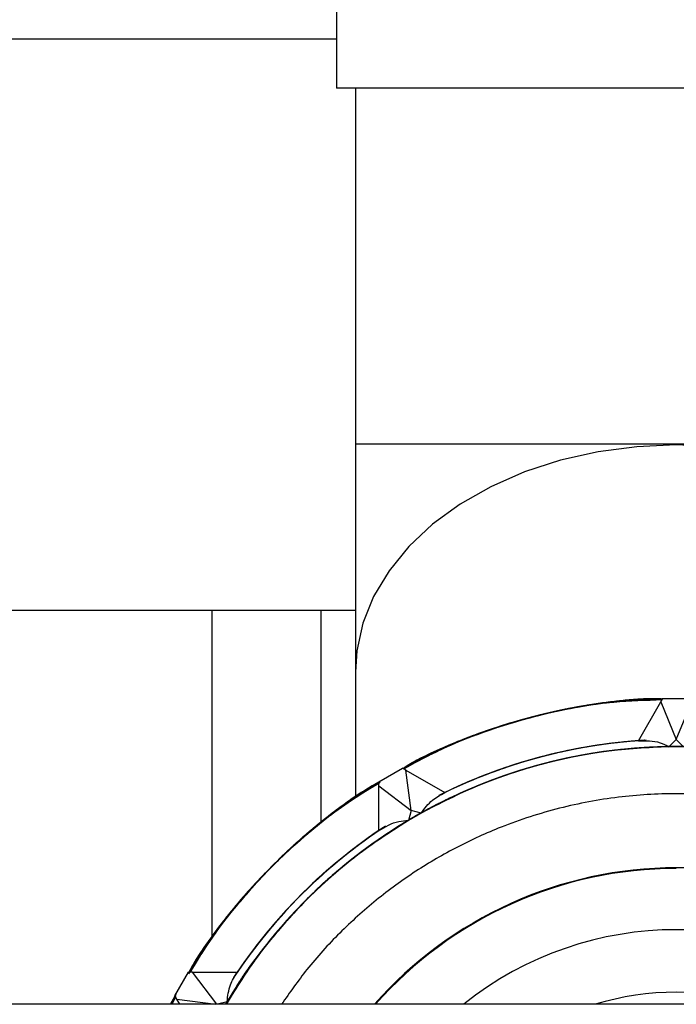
# Model space of a CAD drawing. Header units: millimetres. Extents: x 0 to 841, y 0 to 594.
# Tile 53 of 256: x 111.4 to 113.34, y 553.29 to 556.19. Entities that reach past the tile are written whole.
import ezdxf

# ---------------------------------------------------------------- set-up
doc = ezdxf.new("R2010")
doc.units = ezdxf.units.MM
doc.layers.add('TRAIT-FORT', color=4, linetype='Continuous', lineweight=25)

msp = doc.modelspace()

# ---------------------------------------------------------------- linework, layer by layer
at = {"layer": 'TRAIT-FORT', "color": 4, "linetype": 'Continuous', "lineweight": 25}
for p, q in [((112.3357, 557.0255), (112.3357, 555.9855)), ((112.3357, 556.1294), (110.526, 556.1294)), ((113.3357, 555.9855), (112.3357, 555.9855)), ((112.3917, 555.9855), (112.3917, 554.9381)), ((114.3357, 555.9855), (113.3357, 555.9855)), ((112.3917, 554.9381), (112.3917, 554.2678)), ((114.2797, 554.9381), (112.3917, 554.9381)), ((110.47, 554.4494), (112.3917, 554.4494)), ((111.9705, 553.4882), (111.9705, 554.4494)), ((112.2905, 553.8243), (112.2905, 554.4494)), ((112.3917, 554.2678), (112.3917, 553.8987)), ((113.2241, 554.065), (113.2901, 554.1792)), ((113.2901, 554.1792), (113.2957, 554.189)), ((113.2901, 554.1792), (113.3357, 554.069)), ((113.2957, 554.189), (113.3757, 554.189)), ((113.3357, 554.069), (113.3814, 554.1792)), ((113.3357, 554.069), (113.3141, 554.0474)), ((113.3573, 554.0474), (113.3357, 554.069)), ((112.4611, 553.9439), (112.5303, 553.9839)), ((112.5401, 553.9783), (112.5303, 553.9839)), ((112.5401, 553.9783), (112.6544, 553.9123)), ((112.5557, 553.86), (112.5401, 553.9783)), ((112.4611, 553.9326), (112.4611, 553.9439)), ((112.4611, 553.9326), (112.5557, 553.86)), ((112.4611, 553.8007), (112.4611, 553.9326)), ((112.5557, 553.86), (112.5478, 553.8305)), ((112.5852, 553.8521), (112.5557, 553.86)), ((111.8608, 553.3144), (111.9008, 553.3836)), ((111.9121, 553.3836), (111.9008, 553.3836)), ((111.9121, 553.3836), (112.044, 553.3836)), ((111.9844, 553.2894), (111.9121, 553.3836)), ((111.848, 553.2894), (111.8611, 553.3139)), ((111.8618, 553.3127), (111.848, 553.2894)), ((111.8617, 553.3127), (111.848, 553.2894)), ((111.8619, 553.3124), (111.8486, 553.2894)), ((111.8619, 553.3124), (111.8486, 553.2894)), ((111.8621, 553.3121), (111.849, 553.2894)), ((111.8624, 553.3116), (111.8492, 553.2894)), ((111.8614, 553.3145), (111.8493, 553.2894)), ((111.8622, 553.3119), (111.8494, 553.2894)), ((111.8622, 553.3119), (111.8494, 553.2894)), ((111.8611, 553.3139), (111.8496, 553.2894)), ((111.8623, 553.3118), (111.8498, 553.2894)), ((111.8622, 553.3118), (111.8498, 553.2894)), ((111.8626, 553.3112), (111.8499, 553.2894)), ((111.8638, 553.3183), (111.85, 553.2894)), ((111.8623, 553.3117), (111.85, 553.2894)), ((111.8623, 553.3117), (111.8502, 553.2894)), ((111.8617, 553.3127), (111.8504, 553.2894)), ((111.8628, 553.3109), (111.8505, 553.2894)), ((111.862, 553.3123), (111.8508, 553.2894)), ((111.8629, 553.3107), (111.8509, 553.2894)), ((111.8622, 553.3118), (111.851, 553.2894)), ((111.8626, 553.3112), (111.851, 553.2894)), ((111.8627, 553.311), (111.8511, 553.2894)), ((111.8624, 553.3115), (111.8512, 553.2894)), ((111.8628, 553.3108), (111.8513, 553.2894)), ((111.8626, 553.3112), (111.8514, 553.2894)), ((111.8627, 553.311), (111.8515, 553.2894)), ((111.8629, 553.3106), (111.8515, 553.2894)), ((111.8664, 553.3046), (111.8608, 553.3144)), ((145.9713, 553.2894), (105.9713, 553.2894)), ((111.8752, 553.2894), (111.8664, 553.3046)), ((111.8664, 553.3046), (111.9816, 553.2894)), ((112.0142, 553.2969), (111.9862, 553.2894))]:
    msp.add_line(p, q, dxfattribs=at)
at = {"layer": 'TRAIT-FORT', "color": 4, "linetype": 'Continuous', "lineweight": 25, "flags": 128}
for points in [[(113.3357, 554.9353), (113.2197, 554.9302), (113.1054, 554.9151), (112.9947, 554.8902), (112.8891, 554.8559), (112.7903, 554.8126), (112.6997, 554.7611), (112.6188, 554.7021), (112.5488, 554.6365), (112.4907, 554.5653), (112.4454, 554.4897), (112.4136, 554.4106), (112.3957, 554.3294), (112.3917, 554.2678)], [(114.2797, 554.2678), (114.2757, 554.3294), (114.2578, 554.4106), (114.226, 554.4897), (114.1807, 554.5653), (114.1226, 554.6365), (114.0526, 554.7021), (113.9717, 554.7611), (113.8811, 554.8126), (113.7823, 554.8559), (113.6767, 554.8902), (113.566, 554.9151), (113.4517, 554.9302), (113.3357, 554.9353)]]:
    msp.add_lwpolyline(points, dxfattribs=at)
at = {"layer": 'TRAIT-FORT', "color": 4, "linetype": 'Continuous', "lineweight": 25}
for centre, radius, start, end in [((113.3357, 552.5089), 1.6801, 91.3746, 118.6254), ((113.3357, 552.5091), 1.5599, 94.1012, 116.5965), ((113.3357, 552.509), 1.56, 94.1017, 116.3686), ((113.3357, 552.5089), 1.5601, 93.24, 115.8971), ((113.3357, 552.509), 1.56, 93.4338, 115.8978), ((113.3357, 552.509), 1.56, 93.4097, 115.8978), ((113.3357, 552.5091), 1.5599, 93.4888, 115.8983), ((113.3358, 552.5088), 1.5602, 93.589, 115.8965), ((113.3357, 552.509), 1.56, 93.7509, 115.8979), ((113.3357, 552.5089), 1.5601, 93.81, 115.897), ((113.3357, 552.5089), 1.5601, 94.1027, 115.897), ((113.3357, 552.509), 1.56, 94.1019, 115.8978), ((113.3357, 552.509), 1.56, 94.1017, 115.898), ((113.3357, 552.5091), 1.5599, 94.1014, 115.8983), ((113.3357, 552.5089), 1.5601, 94.1022, 115.8975), ((113.3357, 552.509), 1.56, 94.1018, 115.8979), ((113.3357, 552.5089), 1.5601, 94.1023, 115.8974), ((113.3357, 552.5089), 1.5601, 94.1026, 115.8971), ((113.3357, 552.5089), 1.5601, 94.1028, 115.8969), ((113.3357, 552.509), 1.56, 94.1016, 115.8982), ((113.3357, 552.5089), 1.5601, 94.1023, 115.8974), ((113.3357, 552.509), 1.5386, 30.4799, 149.5201), ((113.3357, 552.509), 1.5386, 30.48, 149.52), ((113.3357, 552.509), 1.5386, 30.4798, 149.5202), ((113.3357, 552.509), 1.5386, 30.4798, 149.5202), ((113.3357, 552.509), 1.5386, 60.8036, 149.5203), ((113.3357, 552.509), 1.5386, 30.8037, 149.5203), ((113.3357, 552.509), 1.5386, 30.4799, 149.5201), ((113.3357, 552.509), 1.5386, 90.8043, 149.5199), ((113.3357, 552.509), 1.5386, 30.4797, 149.1963), ((113.3357, 552.509), 1.5386, 30.4798, 119.1962), ((113.3357, 552.509), 1.68, 121.3734, 148.6262), ((113.3357, 552.509), 1.5385, 120.8036, 149.5203), ((113.3357, 552.509), 1.56, 123.2394, 145.8981), ((113.3357, 552.509), 1.56, 123.417, 145.8982), ((113.3357, 552.509), 1.5601, 123.4899, 145.8974), ((113.3357, 552.509), 1.56, 123.5876, 145.8978), ((113.3357, 552.509), 1.56, 123.7514, 145.898), ((113.3357, 552.509), 1.56, 124.102, 146.5956), ((113.3357, 552.509), 1.56, 124.1018, 146.3688), ((113.3357, 552.509), 1.56, 124.1018, 145.8982), ((113.3357, 552.509), 1.56, 124.1017, 145.8983), ((113.3357, 552.509), 1.5601, 124.1023, 145.8977), ((113.3357, 552.509), 1.56, 124.1021, 145.8979), ((113.3357, 552.509), 1.56, 124.102, 145.898), ((113.3358, 552.5089), 1.5601, 124.1025, 145.8975), ((113.3358, 552.5089), 1.5601, 124.1028, 145.8972), ((113.3357, 552.509), 1.56, 124.1018, 145.8982), ((113.3358, 552.5089), 1.5601, 124.1026, 145.8974), ((113.3357, 552.509), 1.56, 124.1017, 145.8983), ((113.3357, 552.509), 1.182, 41.3187, 138.6813), ((113.3357, 552.509), 1.18, 90, 138.5956), ((113.3357, 552.509), 1, 51.2989, 128.7011), ((113.3357, 552.5089), 0.8161, 73.0177, 106.9823)]:
    msp.add_arc(centre, radius, start, end, dxfattribs=at)
for points, knots in [([(113.2954, 554.1885), (113.2274, 554.1845), (113.0893, 554.1764), (112.8833, 554.1311), (112.695, 554.0671), (112.5808, 554.0091), (112.5308, 553.9837)], [0, 0, 0, 0, 0.255546, 0.518956, 0.789722, 1, 1, 1, 1]), ([(113.2916, 554.1882), (113.2899, 554.1882), (113.2318, 554.1895), (113.1018, 554.1748), (112.9067, 554.1381), (112.7093, 554.0735), (112.5891, 554.0125), (112.5314, 553.9833)], [0, 0, 0, 0, 0.006486, 0.219225, 0.491413, 0.756234, 1, 1, 1, 1]), ([(113.2948, 554.1874), (113.2337, 554.1844), (113.1025, 554.178), (112.9025, 554.1369), (112.7146, 554.0725), (112.5905, 554.0187), (112.537, 553.9864), (112.5317, 553.9832)], [0, 0, 0, 0, 0.229767, 0.493578, 0.764752, 0.976658, 1, 1, 1, 1]), ([(113.2948, 554.1874), (113.2652, 554.1867), (113.178, 554.1844), (113.0344, 554.1644), (112.866, 554.1254), (112.7034, 554.0675), (112.5915, 554.0193), (112.537, 553.9864), (112.5317, 553.9832)], [0, 0, 0, 0, 0.111406, 0.327725, 0.544071, 0.760391, 0.976738, 1, 1, 1, 1]), ([(113.2949, 554.1877), (113.2887, 554.1878), (113.2262, 554.189), (113.0919, 554.1736), (112.897, 554.1354), (112.7032, 554.071), (112.5864, 554.0109), (112.532, 553.983)], [0, 0, 0, 0, 0.023318, 0.235247, 0.506397, 0.77021, 1, 1, 1, 1]), ([(113.2945, 554.1869), (113.2369, 554.1844), (113.1091, 554.1788), (112.9122, 554.1394), (112.7239, 554.0764), (112.5967, 554.0216), (112.5402, 553.9878), (112.532, 553.983)], [0, 0, 0, 0, 0.216914, 0.480893, 0.75224, 0.964277, 1, 1, 1, 1]), ([(113.2942, 554.1864), (113.2681, 554.1862), (113.1845, 554.1856), (113.0443, 554.1659), (112.8757, 554.1283), (112.7127, 554.0713), (112.5977, 554.0222), (112.5402, 553.9878), (112.532, 553.983)], [0, 0, 0, 0, 0.098095, 0.314643, 0.53122, 0.747767, 0.964342, 1, 1, 1, 1]), ([(113.2942, 554.1865), (113.2715, 554.1864), (113.1912, 554.1862), (113.0543, 554.1676), (112.8854, 554.131), (112.722, 554.0751), (112.6038, 554.0251), (112.5433, 553.9893), (112.5323, 553.9828)], [0, 0, 0, 0, 0.085537, 0.302122, 0.518735, 0.735319, 0.951933, 1, 1, 1, 1]), ([(113.2942, 554.1865), (113.2401, 554.1844), (113.1157, 554.1797), (112.922, 554.1418), (112.7332, 554.0801), (112.6028, 554.0245), (112.5433, 553.9893), (112.5323, 553.9828)], [0, 0, 0, 0, 0.204087, 0.468205, 0.739696, 0.95185, 1, 1, 1, 1]), ([(113.2947, 554.1873), (113.2853, 554.1875), (113.2194, 554.1885), (113.0819, 554.1723), (112.8873, 554.1327), (112.697, 554.0684), (112.5836, 554.0093), (112.5325, 553.9827)], [0, 0, 0, 0, 0.035696, 0.24776, 0.519083, 0.783062, 1, 1, 1, 1]), ([(113.2943, 554.1866), (113.2749, 554.1866), (113.198, 554.1868), (113.0642, 554.1692), (112.8952, 554.1337), (112.7314, 554.0788), (112.61, 554.028), (112.5464, 553.9908), (112.5326, 553.9826)], [0, 0, 0, 0, 0.073012, 0.289615, 0.506245, 0.722848, 0.939477, 1, 1, 1, 1]), ([(113.294, 554.1861), (113.2433, 554.1845), (113.1224, 554.1805), (112.9319, 554.1442), (112.7426, 554.0838), (112.6089, 554.0274), (112.5465, 553.9908), (112.5326, 553.9826)], [0, 0, 0, 0, 0.191272, 0.455513, 0.727125, 0.939374, 1, 1, 1, 1]), ([(113.2944, 554.1868), (113.2783, 554.1869), (113.2047, 554.1874), (113.0742, 554.1707), (112.9049, 554.1363), (112.7407, 554.0825), (112.6161, 554.0309), (112.5495, 553.9923), (112.5328, 553.9825)], [0, 0, 0, 0, 0.060521, 0.277125, 0.493755, 0.710359, 0.926988, 1, 1, 1, 1]), ([(113.2939, 554.1859), (113.2465, 554.1845), (113.129, 554.1813), (112.9417, 554.1465), (112.752, 554.0874), (112.6151, 554.0303), (112.5495, 553.9923), (112.5328, 553.9825)], [0, 0, 0, 0, 0.1784875, 0.44282, 0.714531, 0.9268528, 1, 1, 1, 1]), ([(112.5328, 553.9825), (112.5495, 553.9923), (112.6151, 554.0303), (112.752, 554.0874), (112.9417, 554.1465), (113.129, 554.1813), (113.2465, 554.1845), (113.2939, 554.1859)], [0, 0, 0, 0, 0.073147, 0.285469, 0.55718, 0.821512, 1, 1, 1, 1]), ([(113.2946, 554.187), (113.2818, 554.1872), (113.2127, 554.1879), (113.0719, 554.1709), (112.8776, 554.1299), (112.6909, 554.0658), (112.5808, 554.0078), (112.5329, 553.9825)], [0, 0, 0, 0, 0.048125, 0.260303, 0.531774, 0.795902, 1, 1, 1, 1]), ([(113.2946, 554.187), (113.2818, 554.1872), (113.2115, 554.1879), (113.0841, 554.1721), (112.9147, 554.1388), (112.7502, 554.0861), (112.6222, 554.0337), (112.5526, 553.9938), (112.5329, 553.9824)], [0, 0, 0, 0, 0.0480698, 0.2646552, 0.4812665, 0.6978513, 0.914461, 1, 1, 1, 1]), ([(113.2938, 554.1856), (113.2498, 554.1846), (113.1356, 554.1821), (112.9515, 554.1487), (112.7615, 554.091), (112.6212, 554.0332), (112.5526, 553.9938), (112.5329, 553.9825)], [0, 0, 0, 0, 0.165732, 0.430134, 0.701913, 0.914291, 1, 1, 1, 1]), ([(113.2949, 554.1877), (113.2888, 554.1878), (113.2251, 554.189), (113.1041, 554.1748), (112.9343, 554.1438), (112.769, 554.0931), (112.6345, 554.0394), (112.5586, 553.9968), (112.533, 553.9824)], [0, 0, 0, 0, 0.023283, 0.239777, 0.456297, 0.672791, 0.889312, 1, 1, 1, 1]), ([(113.2947, 554.1873), (113.2853, 554.1875), (113.2183, 554.1885), (113.0941, 554.1735), (112.9245, 554.1414), (112.7596, 554.0896), (112.6284, 554.0365), (112.5556, 553.9953), (112.533, 553.9824)], [0, 0, 0, 0, 0.035657, 0.252205, 0.46878, 0.68533, 0.901904, 1, 1, 1, 1]), ([(113.2936, 554.1853), (113.2551, 554.1848), (113.1465, 554.1834), (112.969, 554.1526), (112.7664, 554.0931), (112.6198, 554.0348), (112.5462, 553.9903), (112.5331, 553.9823)], [0, 0, 0, 0, 0.1450586, 0.4093482, 0.6757307, 0.9420889, 1, 1, 1, 1]), ([(113.2944, 554.1868), (113.2783, 554.1869), (113.2059, 554.1874), (113.0619, 554.1694), (112.8679, 554.127), (112.6847, 554.0632), (112.578, 554.0062), (112.5332, 553.9823)], [0, 0, 0, 0, 0.0606, 0.2728736, 0.5444637, 0.8087045, 1, 1, 1, 1]), ([(113.2943, 554.1866), (113.2749, 554.1866), (113.1991, 554.1868), (113.052, 554.1678), (112.8582, 554.1241), (112.6786, 554.0606), (112.5752, 554.0047), (112.5335, 553.9821)], [0, 0, 0, 0, 0.0731197, 0.285469, 0.5571558, 0.8214875, 1, 1, 1, 1]), ([(113.2936, 554.1854), (113.2668, 554.1855), (113.1705, 554.1859), (113.0084, 554.1602), (112.8131, 554.1094), (112.6544, 554.0494), (112.5653, 553.9998), (112.5335, 553.9821)], [0, 0, 0, 0, 0.101174, 0.362935, 0.615785, 0.862734, 1, 1, 1, 1]), ([(113.2937, 554.1855), (113.258, 554.1851), (113.1529, 554.1839), (112.9792, 554.1548), (112.7773, 554.0971), (112.6273, 554.0382), (112.5501, 553.992), (112.5335, 553.9821)], [0, 0, 0, 0, 0.1345931, 0.3963113, 0.6606445, 0.9270686, 1, 1, 1, 1]), ([(113.2942, 554.1865), (113.2715, 554.1864), (113.1924, 554.1862), (113.042, 554.1662), (112.8486, 554.1211), (112.6724, 554.058), (112.5723, 554.0031), (112.5337, 553.982)], [0, 0, 0, 0, 0.085685, 0.298088, 0.569845, 0.834245, 1, 1, 1, 1]), ([(113.2937, 554.1855), (113.2704, 554.1858), (113.1769, 554.1867), (113.015, 554.1616), (112.8151, 554.1102), (112.6537, 554.0493), (112.5645, 553.9992), (112.5337, 553.982)], [0, 0, 0, 0, 0.088038, 0.352399, 0.614166, 0.867022, 1, 1, 1, 1]), ([(113.2938, 554.1856), (113.2585, 554.1852), (113.1562, 554.184), (112.9859, 554.156), (112.7871, 554.1006), (112.6344, 554.0413), (112.5539, 553.9938), (112.5338, 553.9819)], [0, 0, 0, 0, 0.132954, 0.385832, 0.647578, 0.911936, 1, 1, 1, 1]), ([(113.2939, 554.1858), (113.2745, 554.1861), (113.1846, 554.1875), (113.0253, 554.1635), (112.8216, 554.1125), (112.6566, 554.0509), (112.565, 553.9994), (112.5339, 553.9819)], [0, 0, 0, 0, 0.072933, 0.339332, 0.603664, 0.865406, 1, 1, 1, 1]), ([(113.2939, 554.1858), (113.2575, 554.1852), (113.1556, 554.1837), (112.9882, 554.1563), (112.7936, 554.1027), (112.6403, 554.0439), (112.5571, 553.9954), (112.534, 553.9818)], [0, 0, 0, 0, 0.137255, 0.384193, 0.637065, 0.898804, 1, 1, 1, 1]), ([(113.2941, 554.1863), (113.2788, 554.1866), (113.1928, 554.1883), (113.0367, 554.1655), (112.8315, 554.1158), (112.6624, 554.0536), (112.5676, 554.0006), (112.5341, 553.9818)], [0, 0, 0, 0, 0.057889, 0.324272, 0.59063, 0.85492, 1, 1, 1, 1]), ([(113.2902, 554.1881), (113.2885, 554.1881), (113.2199, 554.1904), (113.0859, 554.1724), (112.8932, 554.1345), (112.711, 554.0705), (112.5913, 554.0205), (112.5361, 553.9863), (112.535, 553.9857)], [0, 0, 0, 0, 0.006461, 0.261324, 0.510235, 0.752765, 0.99527, 1, 1, 1, 1]), ([(113.2914, 554.1882), (113.29, 554.1882), (113.2248, 554.1902), (113.096, 554.1737), (112.9062, 554.138), (112.7203, 554.0744), (112.5955, 554.0232), (112.5374, 553.987), (112.5362, 553.9862)], [0, 0, 0, 0, 0.005512, 0.248069, 0.490602, 0.739541, 0.994457, 1, 1, 1, 1]), ([(113.2897, 554.188), (113.2877, 554.1881), (113.2203, 554.1902), (113.0894, 554.1728), (112.8997, 554.1361), (112.7172, 554.0731), (112.5953, 554.0228), (112.5382, 553.9874), (112.5367, 553.9865)], [0, 0, 0, 0, 0.007602, 0.257258, 0.50051, 0.743741, 0.993394, 1, 1, 1, 1]), ([(113.2241, 554.065), (113.246, 554.0654), (113.2777, 554.066), (113.3055, 554.0518), (113.3141, 554.0474)], [0, 0, 0, 0, 0.689984, 1, 1, 1, 1]), ([(114.6595, 553.2894), (114.6499, 553.3067), (114.6152, 553.369), (114.5329, 553.4795), (114.4115, 553.6151), (114.2646, 553.7403), (114.1069, 553.8447), (113.9376, 553.9292), (113.7557, 553.9935), (113.5776, 554.0318), (113.4091, 554.0484), (113.2531, 554.048), (113.0968, 554.0317), (112.942, 553.9991), (112.7913, 553.951), (112.6474, 553.888), (112.5116, 553.8113), (112.3732, 553.7137), (112.2376, 553.5921), (112.1104, 553.4477), (112.0429, 553.3414), (112.0099, 553.2894)], [0, 0, 0, 0, 0.018564, 0.06699, 0.128951, 0.189238, 0.247731, 0.306217, 0.366505, 0.428472, 0.476892, 0.525318, 0.574758, 0.624206, 0.673645, 0.723092, 0.771512, 0.819939, 0.881901, 0.942187, 1, 1, 1, 1]), ([(114.6594, 553.2894), (114.6479, 553.3097), (114.6111, 553.375), (114.5261, 553.4879), (114.4037, 553.6226), (114.256, 553.7468), (114.0975, 553.8501), (113.9276, 553.9334), (113.7453, 553.9964), (113.5669, 554.0335), (113.3983, 554.0489), (113.2423, 554.0474), (113.0861, 554.03), (112.9316, 553.9963), (112.7812, 553.9471), (112.6378, 553.8831), (112.5025, 553.8055), (112.3647, 553.7069), (112.23, 553.5844), (112.1062, 553.442), (112.0414, 553.3385), (112.0106, 553.2894)], [0, 0, 0, 0, 0.021926, 0.070359, 0.13233, 0.192624, 0.251125, 0.30962, 0.369916, 0.431891, 0.480318, 0.528752, 0.578199, 0.627653, 0.677099, 0.726553, 0.77498, 0.823413, 0.885383, 0.945678, 1, 1, 1, 1]), ([(114.0862, 553.8521), (114.0308, 553.8806), (113.9181, 553.9384), (113.7347, 553.9989), (113.5562, 554.0351), (113.3875, 554.0493), (113.2315, 554.0467), (113.0755, 554.0282), (112.9212, 553.9935), (112.7712, 553.9432), (112.6282, 553.8782), (112.4934, 553.7996), (112.3564, 553.7001), (112.2226, 553.5766), (112.102, 553.4363), (112.0397, 553.3355), (112.0113, 553.2894)], [0, 0, 0, 0, 0.078477, 0.159366, 0.242512, 0.30748, 0.372457, 0.438793, 0.505139, 0.571476, 0.637822, 0.702789, 0.767766, 0.850903, 0.931795, 1, 1, 1, 1]), ([(114.6572, 553.2969), (114.6234, 553.3493), (114.5548, 553.4557), (114.4262, 553.5998), (114.2898, 553.7204), (114.1507, 553.8171), (114.0143, 553.8928), (113.8699, 553.9548), (113.7189, 554.0018), (113.5639, 554.0333), (113.4075, 554.0485), (113.2515, 554.0479), (113.0831, 554.0301), (112.9053, 553.9905), (112.7239, 553.9249), (112.5552, 553.8393), (112.3982, 553.7338), (112.2522, 553.6075), (112.1318, 553.471), (112.0522, 553.363), (112.0195, 553.3036), (112.0117, 553.2894)], [0, 0, 0, 0, 0.058645, 0.1190912, 0.1812247, 0.2297737, 0.2783301, 0.3279021, 0.3774811, 0.4270535, 0.4766322, 0.5251818, 0.5737376, 0.6358648, 0.6963126, 0.7549615, 0.8136054, 0.8740531, 0.9361863, 0.9847353, 1, 1, 1, 1]), ([(113.3141, 554.0474), (113.2518, 554.0443), (113.1254, 554.0381), (112.9363, 553.9988), (112.7636, 553.9409), (112.6104, 553.8688), (112.4766, 553.7886), (112.3508, 553.6945), (112.2343, 553.5874), (112.1303, 553.4685), (112.0558, 553.3685), (112.021, 553.3059), (112.0118, 553.2894)], [0, 0, 0, 0, 0.11861, 0.240864, 0.36653, 0.464722, 0.562927, 0.663188, 0.763462, 0.863722, 0.963997, 1, 1, 1, 1]), ([(114.6615, 553.2894), (114.6285, 553.3414), (114.561, 553.4477), (114.4338, 553.5921), (114.2982, 553.7137), (114.1598, 553.8113), (114.024, 553.888), (113.8801, 553.951), (113.7294, 553.9991), (113.5746, 554.0317), (113.4183, 554.048), (113.2623, 554.0484), (113.0938, 554.0318), (112.9157, 553.9935), (112.7338, 553.9292), (112.5645, 553.8447), (112.4068, 553.7403), (112.2599, 553.6151), (112.1385, 553.4795), (112.0563, 553.369), (112.0215, 553.3067), (112.0119, 553.2894)], [0, 0, 0, 0, 0.057807, 0.118093, 0.180062, 0.228481, 0.276908, 0.326348, 0.375794, 0.425235, 0.474682, 0.523101, 0.571528, 0.633489, 0.693776, 0.752269, 0.810756, 0.871043, 0.93301, 0.981431, 1, 1, 1, 1]), ([(114.6594, 553.2894), (114.6484, 553.309), (114.6115, 553.3745), (114.5344, 553.4769), (114.4295, 553.5951), (114.3123, 553.7014), (114.1858, 553.7945), (114.0515, 553.8739), (113.8977, 553.9449), (113.7247, 554.0019), (113.5353, 554.0385), (113.3465, 554.0513), (113.1576, 554.0412), (112.9677, 554.0072), (112.7939, 553.9526), (112.6391, 553.8838), (112.5037, 553.8064), (112.3759, 553.715), (112.2573, 553.6103), (112.1506, 553.4937), (112.0681, 553.3864), (112.0268, 553.3151), (112.0119, 553.2894)], [0, 0, 0, 0, 0.021117, 0.070571, 0.120033, 0.169488, 0.21895, 0.267385, 0.315826, 0.377807, 0.438111, 0.496622, 0.555127, 0.615432, 0.677418, 0.725853, 0.774294, 0.823748, 0.873211, 0.922666, 0.972127, 1, 1, 1, 1]), ([(114.6608, 553.2894), (114.63, 553.3385), (114.5652, 553.442), (114.4414, 553.5844), (114.3067, 553.7069), (114.169, 553.8055), (114.0336, 553.8831), (113.8902, 553.9471), (113.7398, 553.9963), (113.5853, 554.03), (113.4291, 554.0474), (113.2731, 554.0489), (113.1045, 554.0335), (112.9261, 553.9964), (112.7438, 553.9334), (112.5739, 553.8501), (112.4154, 553.7468), (112.2677, 553.6226), (112.1453, 553.4879), (112.0603, 553.375), (112.0235, 553.3097), (112.012, 553.2894)], [0, 0, 0, 0, 0.054316, 0.114611, 0.176587, 0.225014, 0.273447, 0.322894, 0.372348, 0.421795, 0.471248, 0.519675, 0.568108, 0.630079, 0.690374, 0.748875, 0.80737, 0.867665, 0.929641, 0.978068, 1, 1, 1, 1]), ([(114.6595, 553.2894), (114.6446, 553.3151), (114.6033, 553.3864), (114.5209, 553.4937), (114.4141, 553.6103), (114.2955, 553.715), (114.1677, 553.8063), (114.0323, 553.8838), (113.8775, 553.9526), (113.7037, 554.0072), (113.5138, 554.0412), (113.3249, 554.0513), (113.1361, 554.0385), (112.9467, 554.0019), (112.7737, 553.9449), (112.6199, 553.8739), (112.4856, 553.7946), (112.3591, 553.7014), (112.2419, 553.5951), (112.137, 553.4769), (112.0599, 553.3745), (112.023, 553.309), (112.012, 553.2894)], [0, 0, 0, 0, 0.027872, 0.077327, 0.126789, 0.176244, 0.225706, 0.274141, 0.322582, 0.384562, 0.444867, 0.503378, 0.561882, 0.622188, 0.684174, 0.732608, 0.78105, 0.830505, 0.879967, 0.929422, 0.978883, 1, 1, 1, 1]), ([(114.6594, 553.2894), (114.6465, 553.3121), (114.6074, 553.3804), (114.5277, 553.4853), (114.4218, 553.6027), (114.3039, 553.7082), (114.1768, 553.8005), (114.0419, 553.8789), (113.8876, 553.9488), (113.7142, 554.0046), (113.5245, 554.0399), (113.3357, 554.0514), (113.1469, 554.0399), (112.9572, 554.0046), (112.7838, 553.9488), (112.6295, 553.8789), (112.4946, 553.8005), (112.3675, 553.7082), (112.2496, 553.6027), (112.1437, 553.4854), (112.064, 553.3804), (112.0249, 553.3121), (112.012, 553.2894)], [0, 0, 0, 0, 0.024487, 0.073944, 0.123405, 0.172862, 0.222324, 0.27076, 0.319201, 0.381183, 0.441488, 0.5, 0.558505, 0.618812, 0.680799, 0.729234, 0.777675, 0.827131, 0.876595, 0.92605, 0.975513, 1, 1, 1, 1]), ([(114.6597, 553.2894), (114.6519, 553.3036), (114.6192, 553.363), (114.5396, 553.471), (114.4192, 553.6075), (114.2732, 553.7338), (114.1162, 553.8393), (113.9476, 553.9249), (113.7661, 553.9905), (113.5883, 554.0301), (113.4199, 554.0479), (113.2639, 554.0485), (113.1075, 554.0333), (112.9525, 554.0019), (112.8015, 553.9548), (112.6571, 553.8928), (112.5207, 553.8171), (112.3817, 553.7204), (112.2452, 553.5998), (112.1166, 553.4557), (112.048, 553.3493), (112.0142, 553.2969)], [0, 0, 0, 0, 0.015258, 0.063814, 0.125941, 0.186389, 0.245038, 0.303681, 0.364129, 0.426263, 0.474812, 0.523368, 0.57294, 0.622519, 0.672091, 0.72167, 0.77022, 0.818775, 0.880903, 0.941353, 1, 1, 1, 1]), ([(114.6602, 553.2894), (114.6317, 553.3355), (114.5694, 553.4362), (114.4489, 553.5766), (114.3151, 553.7001), (114.178, 553.7996), (114.0433, 553.8782), (113.9002, 553.9432), (113.7503, 553.9934), (113.5959, 554.0282), (113.4399, 554.0467), (113.284, 554.0493), (113.1152, 554.0351), (112.9367, 553.9989), (112.7533, 553.9384), (112.6406, 553.8806), (112.5852, 553.8521)], [0, 0, 0, 0, 0.068198, 0.149088, 0.232234, 0.297201, 0.362178, 0.428515, 0.494861, 0.561198, 0.627543, 0.692511, 0.757488, 0.840625, 0.921518, 1, 1, 1, 1]), ([(112.4628, 553.9426), (112.4511, 553.936), (112.3902, 553.9019), (112.2763, 553.8163), (112.1285, 553.6836), (111.9978, 553.5335), (111.9307, 553.4268), (111.901, 553.3795)], [0, 0, 0, 0, 0.050202, 0.260551, 0.529672, 0.791515, 1, 1, 1, 1]), ([(112.4611, 553.9411), (112.4442, 553.9315), (112.3775, 553.8931), (112.2705, 553.811), (112.1418, 553.6957), (112.0274, 553.5664), (111.9468, 553.4603), (111.9097, 553.3949), (111.901, 553.3795)], [0, 0, 0, 0, 0.0725803, 0.287896, 0.5032366, 0.7185517, 0.9338907, 1, 1, 1, 1]), ([(112.4613, 553.9435), (112.4143, 553.9129), (112.3067, 553.843), (112.1572, 553.7118), (112.0149, 553.5561), (111.9388, 553.4405), (111.9013, 553.3836)], [0, 0, 0, 0, 0.21057, 0.481214, 0.744537, 1, 1, 1, 1]), ([(112.4611, 553.9434), (112.4042, 553.9059), (112.2886, 553.8298), (112.1329, 553.6875), (112.0018, 553.5381), (111.9319, 553.4306), (111.9014, 553.3836)], [0, 0, 0, 0, 0.255553, 0.51897, 0.789743, 1, 1, 1, 1]), ([(112.4619, 553.9432), (112.4075, 553.9078), (112.2943, 553.834), (112.1394, 553.6951), (112.0099, 553.5445), (111.9316, 553.4382), (111.9032, 553.3862), (111.9018, 553.3836)], [0, 0, 0, 0, 0.24357, 0.506864, 0.77751, 0.988995, 1, 1, 1, 1]), ([(112.4619, 553.9431), (112.4587, 553.9414), (112.3963, 553.9082), (112.2876, 553.8247), (112.1398, 553.6954), (112.0138, 553.549), (111.9345, 553.4446), (111.9031, 553.386), (111.9019, 553.3836)], [0, 0, 0, 0, 0.013648, 0.26526, 0.510998, 0.750431, 0.989845, 1, 1, 1, 1]), ([(112.4617, 553.9433), (112.4589, 553.9417), (112.4067, 553.9132), (112.3002, 553.8348), (112.1496, 553.7053), (112.011, 553.5507), (111.9373, 553.4378), (111.902, 553.3836)], [0, 0, 0, 0, 0.011914, 0.223491, 0.49419, 0.757566, 1, 1, 1, 1]), ([(112.4618, 553.9432), (112.4592, 553.9418), (112.4003, 553.9103), (112.2957, 553.8309), (112.1493, 553.7049), (112.02, 553.5571), (111.9366, 553.4487), (111.9036, 553.3866), (111.902, 553.3836)], [0, 0, 0, 0, 0.011137, 0.250624, 0.490085, 0.735869, 0.98756, 1, 1, 1, 1]), ([(112.462, 553.9431), (112.4583, 553.9412), (112.397, 553.9084), (112.2904, 553.8268), (112.1446, 553.7001), (112.0179, 553.5543), (111.9365, 553.448), (111.9039, 553.387), (111.9021, 553.3836)], [0, 0, 0, 0, 0.0154178, 0.2611772, 0.5006365, 0.7400682, 0.9858276, 1, 1, 1, 1]), ([(112.4624, 553.9429), (112.4106, 553.9095), (112.2997, 553.8381), (112.1466, 553.7022), (112.016, 553.5525), (111.9355, 553.4438), (111.9053, 553.3891), (111.9023, 553.3836)], [0, 0, 0, 0, 0.231319, 0.4946, 0.765228, 0.976702, 1, 1, 1, 1]), ([(112.4634, 553.9423), (112.4373, 553.9268), (112.3617, 553.882), (112.2472, 553.7918), (112.1207, 553.6741), (112.0088, 553.5425), (111.9361, 553.4448), (111.9053, 553.3891), (111.9023, 553.3836)], [0, 0, 0, 0, 0.113761, 0.329508, 0.54528, 0.761025, 0.9768, 1, 1, 1, 1]), ([(112.4621, 553.943), (112.4563, 553.9398), (112.4012, 553.9094), (112.2922, 553.8287), (112.1426, 553.6981), (112.0069, 553.5454), (111.9358, 553.435), (111.9027, 553.3836)], [0, 0, 0, 0, 0.024824, 0.236425, 0.50716, 0.770564, 1, 1, 1, 1]), ([(112.4629, 553.9427), (112.4136, 553.9113), (112.3051, 553.8423), (112.1538, 553.7092), (112.0222, 553.5605), (111.9394, 553.4494), (111.9073, 553.3919), (111.9027, 553.3836)], [0, 0, 0, 0, 0.2190296, 0.4822939, 0.7529112, 0.9643746, 1, 1, 1, 1]), ([(112.46, 553.9405), (112.4379, 553.9274), (112.3663, 553.885), (112.2549, 553.7983), (112.1277, 553.6813), (112.015, 553.5505), (111.9399, 553.4504), (111.9073, 553.3919), (111.9027, 553.3836)], [0, 0, 0, 0, 0.0968283, 0.3136821, 0.5305609, 0.7474154, 0.9642933, 1, 1, 1, 1]), ([(112.4633, 553.9423), (112.4429, 553.9305), (112.3727, 553.8898), (112.2627, 553.8047), (112.1347, 553.6885), (112.0212, 553.5584), (111.9438, 553.456), (111.9093, 553.3948), (111.9031, 553.3836)], [0, 0, 0, 0, 0.0885869, 0.3044514, 0.5203403, 0.736201, 0.9520924, 1, 1, 1, 1]), ([(112.4625, 553.9428), (112.4537, 553.9379), (112.3957, 553.9057), (112.2842, 553.8225), (112.1355, 553.6909), (112.0029, 553.5401), (111.9342, 553.4323), (111.9032, 553.3836)], [0, 0, 0, 0, 0.037691, 0.249315, 0.520079, 0.783513, 1, 1, 1, 1]), ([(112.4636, 553.9423), (112.4196, 553.9149), (112.316, 553.8505), (112.1684, 553.7232), (112.0347, 553.5763), (111.9471, 553.4606), (111.9113, 553.3976), (111.9034, 553.3836)], [0, 0, 0, 0, 0.194336, 0.457577, 0.728162, 0.939605, 1, 1, 1, 1]), ([(112.4631, 553.9425), (112.4484, 553.9342), (112.3837, 553.8974), (112.2784, 553.8173), (112.149, 553.7029), (112.0337, 553.5742), (111.9516, 553.4672), (111.9132, 553.4005), (111.9036, 553.3836)], [0, 0, 0, 0, 0.0632302, 0.2792099, 0.4952151, 0.7111951, 0.9272021, 1, 1, 1, 1]), ([(112.4639, 553.9421), (112.4226, 553.9167), (112.3214, 553.8546), (112.1757, 553.7301), (112.041, 553.5841), (111.951, 553.4662), (111.9132, 553.4005), (111.9036, 553.3836)], [0, 0, 0, 0, 0.181932, 0.445156, 0.715727, 0.927159, 1, 1, 1, 1]), ([(112.4628, 553.9426), (112.4511, 553.936), (112.3892, 553.9013), (112.2863, 553.8236), (112.1562, 553.71), (112.0401, 553.582), (111.9555, 553.4727), (111.9151, 553.4033), (111.9037, 553.3836)], [0, 0, 0, 0, 0.0504768, 0.2665144, 0.482579, 0.6986144, 0.9146808, 1, 1, 1, 1]), ([(112.4641, 553.942), (112.4255, 553.9185), (112.3269, 553.8586), (112.1831, 553.737), (112.0474, 553.5919), (111.9548, 553.4717), (111.9151, 553.4033), (111.9037, 553.3836)], [0, 0, 0, 0, 0.1694885, 0.4326961, 0.7032545, 0.9146775, 1, 1, 1, 1]), ([(112.4622, 553.943), (112.4564, 553.9398), (112.4002, 553.9088), (112.3022, 553.8359), (112.1706, 553.7241), (112.0529, 553.5975), (111.9632, 553.4837), (111.9188, 553.4089), (111.9038, 553.3836)], [0, 0, 0, 0, 0.024812, 0.240967, 0.45715, 0.673305, 0.889485, 1, 1, 1, 1]), ([(112.4625, 553.9428), (112.4538, 553.9379), (112.3947, 553.9051), (112.2942, 553.8297), (112.1634, 553.717), (112.0465, 553.5898), (111.9593, 553.4782), (111.917, 553.4061), (111.9038, 553.3836)], [0, 0, 0, 0, 0.037669, 0.253765, 0.469888, 0.685987, 0.902109, 1, 1, 1, 1]), ([(111.9038, 553.3836), (111.917, 553.4061), (111.9593, 553.4782), (112.0465, 553.5898), (112.1634, 553.717), (112.2942, 553.8297), (112.3947, 553.9051), (112.4538, 553.9379), (112.4625, 553.9428)], [0, 0, 0, 0, 0.097891, 0.314013, 0.530112, 0.746235, 0.962331, 1, 1, 1, 1]), ([(112.4645, 553.9418), (112.4302, 553.9214), (112.3357, 553.8652), (112.1963, 553.7491), (112.0506, 553.5962), (111.9528, 553.4724), (111.9114, 553.3971), (111.904, 553.3836)], [0, 0, 0, 0, 0.1493468, 0.4123108, 0.6773571, 0.9423816, 1, 1, 1, 1]), ([(112.463, 553.9425), (112.4484, 553.9342), (112.3847, 553.898), (112.2684, 553.81), (112.1215, 553.6763), (111.9948, 553.5295), (111.9309, 553.4268), (111.9041, 553.3836)], [0, 0, 0, 0, 0.063298, 0.274963, 0.545772, 0.809254, 1, 1, 1, 1]), ([(112.4632, 553.9424), (112.4457, 553.9323), (112.3792, 553.8942), (112.2606, 553.8037), (112.1146, 553.669), (111.9908, 553.5242), (111.9292, 553.424), (111.9044, 553.3836)], [0, 0, 0, 0, 0.076037, 0.287715, 0.558549, 0.822051, 1, 1, 1, 1]), ([(112.4643, 553.9418), (112.4325, 553.923), (112.341, 553.8688), (112.2041, 553.756), (112.0581, 553.6051), (111.9576, 553.4792), (111.9139, 553.4005), (111.9044, 553.3836)], [0, 0, 0, 0, 0.1386949, 0.3991734, 0.6622512, 0.9274142, 1, 1, 1, 1]), ([(112.4644, 553.9417), (112.44, 553.9278), (112.3553, 553.8794), (112.2266, 553.7754), (112.0829, 553.6336), (111.9755, 553.5023), (111.9231, 553.4149), (111.9045, 553.3836)], [0, 0, 0, 0, 0.105569, 0.36605, 0.617665, 0.863406, 1, 1, 1, 1]), ([(112.4633, 553.9423), (112.4429, 553.9305), (112.3737, 553.8904), (112.2528, 553.7973), (112.1078, 553.6616), (111.9868, 553.5188), (111.9275, 553.4212), (111.9047, 553.3836)], [0, 0, 0, 0, 0.088733, 0.300427, 0.571277, 0.834797, 1, 1, 1, 1]), ([(112.4643, 553.9418), (112.4429, 553.9297), (112.3604, 553.8832), (112.2317, 553.7799), (112.0843, 553.6354), (111.9749, 553.502), (111.9227, 553.414), (111.9047, 553.3836)], [0, 0, 0, 0, 0.092302, 0.355426, 0.615971, 0.867642, 1, 1, 1, 1]), ([(112.4641, 553.9419), (112.4328, 553.9233), (112.3437, 553.8705), (112.2093, 553.7605), (112.0648, 553.613), (111.9622, 553.4854), (111.9163, 553.404), (111.9048, 553.3836)], [0, 0, 0, 0, 0.136873, 0.38861, 0.649174, 0.912336, 1, 1, 1, 1]), ([(112.464, 553.9419), (112.4461, 553.932), (112.3665, 553.8877), (112.2396, 553.7867), (112.0887, 553.6406), (111.9766, 553.5048), (111.923, 553.4144), (111.9048, 553.3836)], [0, 0, 0, 0, 0.076865, 0.342135, 0.605346, 0.865977, 1, 1, 1, 1]), ([(112.464, 553.942), (112.4317, 553.9228), (112.3433, 553.8699), (112.2111, 553.7618), (112.0694, 553.6181), (111.966, 553.4905), (111.9183, 553.4069), (111.905, 553.3836)], [0, 0, 0, 0, 0.140933, 0.386818, 0.638611, 0.899238, 1, 1, 1, 1]), ([(112.4636, 553.9422), (112.4493, 553.9343), (112.3731, 553.8924), (112.2485, 553.7941), (112.0957, 553.6484), (111.9803, 553.5101), (111.9247, 553.4167), (111.9051, 553.3836)], [0, 0, 0, 0, 0.0613106, 0.326727, 0.592117, 0.8554452, 1, 1, 1, 1]), ([(114.497, 553.2894), (114.4728, 553.324), (114.421, 553.3982), (114.3272, 553.5006), (114.2201, 553.5976), (114.104, 553.6823), (113.9808, 553.7542), (113.8399, 553.8184), (113.6815, 553.8696), (113.5082, 553.902), (113.3357, 553.9125), (113.1632, 553.902), (112.9899, 553.8696), (112.8315, 553.8184), (112.6906, 553.7542), (112.5675, 553.6823), (112.4513, 553.5976), (112.3442, 553.5006), (112.2504, 553.3982), (112.1986, 553.3241), (112.1744, 553.2894)], [0, 0, 0, 0, 0.0462239, 0.0989268, 0.1516204, 0.2043228, 0.2559194, 0.3075236, 0.3735244, 0.437726, 0.4999999, 0.5622672, 0.6264686, 0.6924767, 0.7440731, 0.7956771, 0.8483715, 0.9010732, 0.9537677, 1, 1, 1, 1]), ([(112.5852, 553.8521), (112.5954, 553.8658), (112.6142, 553.8909), (112.6418, 553.9056), (112.6544, 553.9123)], [0, 0, 0, 0, 0.545746, 1, 1, 1, 1]), ([(112.5478, 553.8305), (112.4954, 553.7967), (112.3891, 553.7281), (112.2446, 553.5997), (112.1252, 553.4626), (112.0481, 553.357), (112.0175, 553.3005), (112.0114, 553.2894)], [0, 0, 0, 0, 0.242639, 0.49273, 0.749801, 0.950672, 1, 1, 1, 1]), ([(112.4611, 553.8007), (112.4798, 553.812), (112.5069, 553.8284), (112.5381, 553.83), (112.5478, 553.8305)], [0, 0, 0, 0, 0.689986, 1, 1, 1, 1]), ([(112.0142, 553.2969), (112.0162, 553.3139), (112.0199, 553.3451), (112.0365, 553.3716), (112.044, 553.3836)], [0, 0, 0, 0, 0.54574, 1, 1, 1, 1]), ([(111.8615, 553.3131), (111.8582, 553.3078), (111.8533, 553.3002), (111.8496, 553.292), (111.8484, 553.2894)], [0, 0, 0, 0, 0.686868, 1, 1, 1, 1]), ([(111.8615, 553.313), (111.8582, 553.3078), (111.8533, 553.3002), (111.8496, 553.292), (111.8484, 553.2894)], [0, 0, 0, 0, 0.6861125, 1, 1, 1, 1]), ([(111.8613, 553.3135), (111.8597, 553.311), (111.8549, 553.3033), (111.8513, 553.295), (111.8489, 553.2894)], [0, 0, 0, 0, 0.323596, 1, 1, 1, 1]), ([(111.8489, 553.2894), (111.8513, 553.295), (111.8549, 553.3033), (111.8597, 553.311), (111.8613, 553.3135)], [0, 0, 0, 0, 0.676404, 1, 1, 1, 1]), ([(111.8614, 553.3132), (111.8594, 553.3101), (111.8545, 553.3025), (111.8509, 553.2942), (111.8489, 553.2894)], [0, 0, 0, 0, 0.419185, 1, 1, 1, 1]), ([(111.8614, 553.3133), (111.8596, 553.3105), (111.8547, 553.303), (111.8512, 553.2947), (111.849, 553.2894)], [0, 0, 0, 0, 0.369017, 1, 1, 1, 1]), ([(111.8613, 553.3134), (111.8599, 553.3112), (111.855, 553.3036), (111.8515, 553.2952), (111.8491, 553.2894)], [0, 0, 0, 0, 0.299774, 1, 1, 1, 1])]:
    msp.add_open_spline(points, degree=3, knots=knots, dxfattribs=at)

doc.saveas('drawing.dxf')
